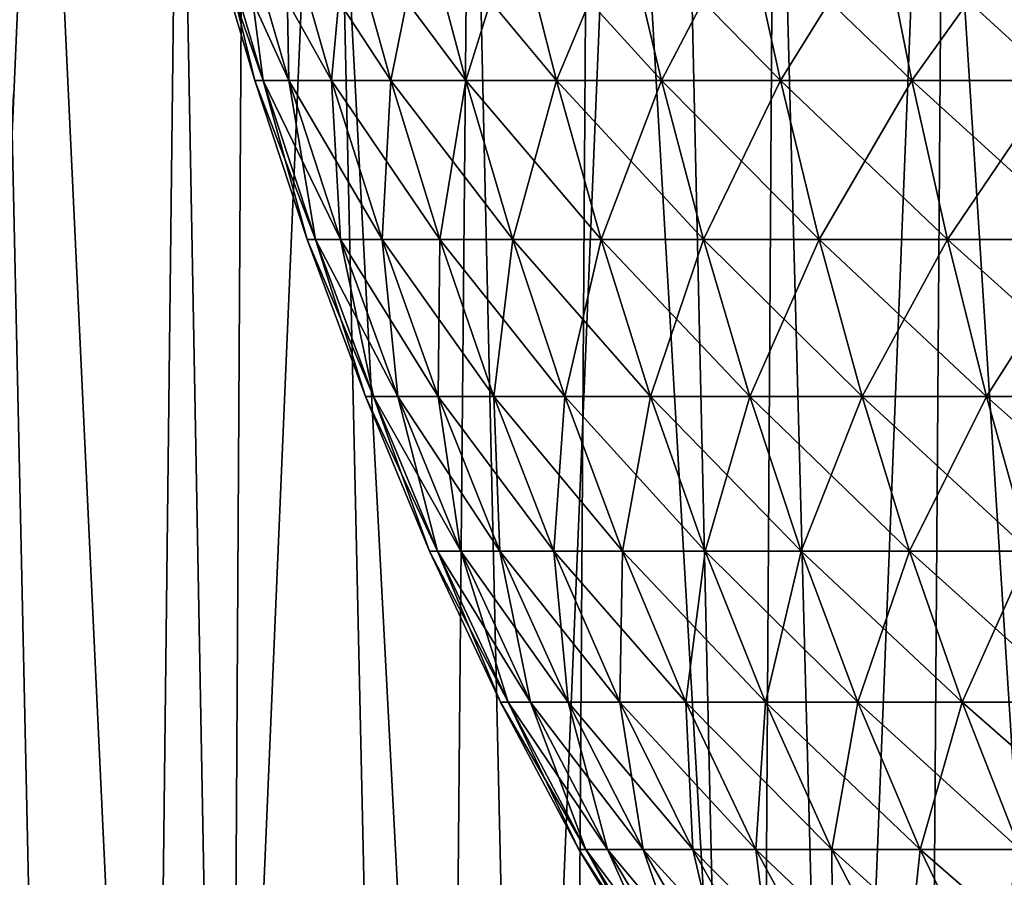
# Model space of a CAD drawing. Header units: millimetres. Extents: x -24 to 50, y -66 to 68.
# Tile 64 of 99: x -11.78 to -6.62, y 44.38 to 48.88. Entities that reach past the tile are written whole.
import ezdxf

# ---------------------------------------------------------------- set-up
doc = ezdxf.new("R2010")
doc.units = ezdxf.units.MM
doc.header["$LTSCALE"] = 65.185185
for name, color, linetype in [('1', 7, 'CONTINUOUS'), ('14', 7, 'CONTINUOUS'), ('2', 7, 'CONTINUOUS'), ('44', 7, 'CONTINUOUS')]:
    doc.layers.add(name, color=color, linetype=linetype)

msp = doc.modelspace()

# ---------------------------------------------------------------- linework, layer by layer
at = {"layer": '1', "color": 253, "linetype": 'Continuous', "true_color": 0xaab4c3}
for points in [[(-12.5796, 5, -21.0239), (-12.25, 68.2, -21.2176), (-10.8735, 5, -21.9549), (-12.5796, 5, -21.0239)], [(-12.25, 68.2, -21.2176), (-10.503, 68.2, -22.1345), (-10.8735, 5, -21.9549), (-12.25, 68.2, -21.2176)], [(-10.8735, 5, -21.9549), (-10.503, 68.2, -22.1345), (-9.0989, 5, -22.7477), (-10.8735, 5, -21.9549)], [(-10.503, 68.2, -22.1345), (-8.6878, 68.2, -22.9079), (-9.0989, 5, -22.7477), (-10.503, 68.2, -22.1345)], [(-9.0989, 5, -22.7477), (-8.6878, 68.2, -22.9079), (-7.2671, 5, -23.3974), (-9.0989, 5, -22.7477)], [(-8.6878, 68.2, -22.9079), (-6.8163, 68.2, -23.5327), (-7.2671, 5, -23.3974), (-8.6878, 68.2, -22.9079)], [(-7.2671, 5, -23.3974), (-6.8163, 68.2, -23.5327), (-5.3895, 5, -23.8999), (-7.2671, 5, -23.3974)], [(-6.8163, 68.2, -23.5327), (-4.9007, 68.2, -24.0049), (-5.3895, 5, -23.8999), (-6.8163, 68.2, -23.5327)]]:
    msp.add_3dface(points, dxfattribs=at)
at = {"layer": '14', "color": 253, "linetype": 'Continuous', "true_color": 0xaab4c3}
for points in [[(-11.1645, 63.4, -17.1931), (-12.5642, 63.4, -16.1985), (-12.2067, 39.2, -16.4695), (-11.1645, 63.4, -17.1931)], [(-11.0833, 39.2, 17.2456), (-12.5535, 39.2, 16.2068), (-12.2233, 63.4, 16.4572), (-11.0833, 39.2, 17.2456)], [(-10.8033, 63.4, 17.4224), (-11.0833, 39.2, 17.2456), (-12.2233, 63.4, 16.4572), (-10.8033, 63.4, 17.4224)], [(-10.7148, 39.2, -17.4769), (-11.1645, 63.4, -17.1931), (-12.2067, 39.2, -16.4695), (-10.7148, 39.2, -17.4769)], [(-9.6866, 63.4, -18.0671), (-11.1645, 63.4, -17.1931), (-10.7148, 39.2, -17.4769), (-9.6866, 63.4, -18.0671)], [(-9.5275, 39.2, 18.1515), (-11.0833, 39.2, 17.2456), (-10.8033, 63.4, 17.4224), (-9.5275, 39.2, 18.1515)], [(-9.3074, 63.4, 18.2653), (-9.5275, 39.2, 18.1515), (-10.8033, 63.4, 17.4224), (-9.3074, 63.4, 18.2653)], [(-9.1402, 39.2, -18.3496), (-9.6866, 63.4, -18.0671), (-10.7148, 39.2, -17.4769), (-9.1402, 39.2, -18.3496)], [(-8.1407, 63.4, -18.8143), (-9.6866, 63.4, -18.0671), (-9.1402, 39.2, -18.3496), (-8.1407, 63.4, -18.8143)], [(-7.8984, 39.2, 18.9173), (-9.5275, 39.2, 18.1515), (-9.3074, 63.4, 18.2653), (-7.8984, 39.2, 18.9173)], [(-7.7462, 63.4, 18.9801), (-7.8984, 39.2, 18.9173), (-9.3074, 63.4, 18.2653), (-7.7462, 63.4, 18.9801)], [(-7.4951, 39.2, -19.0807), (-8.1407, 63.4, -18.8143), (-9.1402, 39.2, -18.3496), (-7.4951, 39.2, -19.0807)], [(-6.5377, 63.4, -19.4296), (-8.1407, 63.4, -18.8143), (-7.4951, 39.2, -19.0807), (-6.5377, 63.4, -19.4296)], [(-6.2083, 39.2, 19.5373), (-7.8984, 39.2, 18.9173), (-7.7462, 63.4, 18.9801), (-6.2083, 39.2, 19.5373)], [(-6.1307, 63.4, 19.5618), (-6.2083, 39.2, 19.5373), (-7.7462, 63.4, 18.9801), (-6.1307, 63.4, 19.5618)], [(-5.7923, 39.2, -19.6647), (-6.5377, 63.4, -19.4296), (-7.4951, 39.2, -19.0807), (-5.7923, 39.2, -19.6647)]]:
    msp.add_3dface(points, dxfattribs=at)
at = {"layer": '2', "color": 253, "linetype": 'Continuous', "true_color": 0xaab4c3}
for points in [[(-12.5796, 5, 21.0239), (-10.8735, 5, 21.9549), (-12.25, 68.2, 21.2176), (-12.5796, 5, 21.0239)], [(-12.25, 68.2, 21.2176), (-10.8735, 5, 21.9549), (-10.503, 68.2, 22.1345), (-12.25, 68.2, 21.2176)], [(-10.8735, 5, 21.9549), (-9.0989, 5, 22.7477), (-10.503, 68.2, 22.1345), (-10.8735, 5, 21.9549)], [(-10.503, 68.2, 22.1345), (-9.0989, 5, 22.7477), (-8.6878, 68.2, 22.9079), (-10.503, 68.2, 22.1345)], [(-9.0989, 5, 22.7477), (-7.2671, 5, 23.3974), (-8.6878, 68.2, 22.9079), (-9.0989, 5, 22.7477)], [(-8.6878, 68.2, 22.9079), (-7.2671, 5, 23.3974), (-6.8163, 68.2, 23.5327), (-8.6878, 68.2, 22.9079)], [(-7.2671, 5, 23.3974), (-5.3895, 5, 23.8999), (-6.8163, 68.2, 23.5327), (-7.2671, 5, 23.3974)], [(-6.8163, 68.2, 23.5327), (-5.3895, 5, 23.8999), (-4.9007, 68.2, 24.0049), (-6.8163, 68.2, 23.5327)]]:
    msp.add_3dface(points, dxfattribs=at)
at = {"layer": '44', "linetype": 'Continuous'}
for points in [[(-10.5451, 48.5571), (-10.5001, 48.5571, 0.973), (-10.7942, 49.3958), (-10.5451, 48.5571)], [(-10.7481, 49.3958, -0.996), (-10.5451, 48.5571), (-10.7942, 49.3958), (-10.7481, 49.3958, -0.996)], [(-10.7942, 49.3958), (-10.5001, 48.5571, 0.973), (-10.7481, 49.3958, 0.996), (-10.7942, 49.3958)], [(-10.5001, 48.5571, -0.973), (-10.5451, 48.5571), (-10.7481, 49.3958, -0.996), (-10.5001, 48.5571, -0.973)], [(-10.6104, 49.3958, -1.9834), (-10.5001, 48.5571, -0.973), (-10.7481, 49.3958, -0.996), (-10.6104, 49.3958, -1.9834)], [(-10.5001, 48.5571, 0.973), (-10.3656, 48.5571, 1.9377), (-10.7481, 49.3958, 0.996), (-10.5001, 48.5571, 0.973)], [(-10.7481, 49.3958, 0.996), (-10.3656, 48.5571, 1.9377), (-10.6104, 49.3958, 1.9834), (-10.7481, 49.3958, 0.996)], [(-10.3656, 48.5571, -1.9377), (-10.5001, 48.5571, -0.973), (-10.6104, 49.3958, -1.9834), (-10.3656, 48.5571, -1.9377)], [(-10.3821, 49.3958, -2.954), (-10.3656, 48.5571, -1.9377), (-10.6104, 49.3958, -1.9834), (-10.3821, 49.3958, -2.954)], [(-10.3656, 48.5571, 1.9377), (-10.1426, 48.5571, 2.8858), (-10.6104, 49.3958, 1.9834), (-10.3656, 48.5571, 1.9377)], [(-10.6104, 49.3958, 1.9834), (-10.1426, 48.5571, 2.8858), (-10.3821, 49.3958, 2.954), (-10.6104, 49.3958, 1.9834)], [(-10.1426, 48.5571, -2.8858), (-10.3656, 48.5571, -1.9377), (-10.3821, 49.3958, -2.954), (-10.1426, 48.5571, -2.8858)], [(-10.0653, 49.3958, -3.8993), (-10.1426, 48.5571, -2.8858), (-10.3821, 49.3958, -2.954), (-10.0653, 49.3958, -3.8993)], [(-10.1426, 48.5571, 2.8858), (-9.833, 48.5571, 3.8093), (-10.3821, 49.3958, 2.954), (-10.1426, 48.5571, 2.8858)], [(-10.3821, 49.3958, 2.954), (-9.833, 48.5571, 3.8093), (-10.0653, 49.3958, 3.8993), (-10.3821, 49.3958, 2.954)], [(-9.833, 48.5571, -3.8093), (-10.1426, 48.5571, -2.8858), (-10.0653, 49.3958, -3.8993), (-9.833, 48.5571, -3.8093)], [(-9.6625, 49.3958, -4.8114), (-9.833, 48.5571, -3.8093), (-10.0653, 49.3958, -3.8993), (-9.6625, 49.3958, -4.8114)], [(-9.833, 48.5571, 3.8093), (-9.4396, 48.5571, 4.7004), (-10.0653, 49.3958, 3.8993), (-9.833, 48.5571, 3.8093)], [(-10.0653, 49.3958, 3.8993), (-9.4396, 48.5571, 4.7004), (-9.6625, 49.3958, 4.8114), (-10.0653, 49.3958, 3.8993)], [(-9.4396, 48.5571, -4.7004), (-9.833, 48.5571, -3.8093), (-9.6625, 49.3958, -4.8114), (-9.4396, 48.5571, -4.7004)], [(-9.1774, 49.3958, -5.6824), (-9.4396, 48.5571, -4.7004), (-9.6625, 49.3958, -4.8114), (-9.1774, 49.3958, -5.6824)], [(-9.4396, 48.5571, 4.7004), (-8.9656, 48.5571, 5.5513), (-9.6625, 49.3958, 4.8114), (-9.4396, 48.5571, 4.7004)], [(-9.6625, 49.3958, 4.8114), (-8.9656, 48.5571, 5.5513), (-9.1774, 49.3958, 5.6824), (-9.6625, 49.3958, 4.8114)], [(-8.9656, 48.5571, -5.5513), (-9.4396, 48.5571, -4.7004), (-9.1774, 49.3958, -5.6824), (-8.9656, 48.5571, -5.5513)], [(-8.6139, 49.3958, -6.5049), (-8.9656, 48.5571, -5.5513), (-9.1774, 49.3958, -5.6824), (-8.6139, 49.3958, -6.5049)], [(-8.9656, 48.5571, 5.5513), (-8.4152, 48.5571, 6.3548), (-9.1774, 49.3958, 5.6824), (-8.9656, 48.5571, 5.5513)], [(-9.1774, 49.3958, 5.6824), (-8.4152, 48.5571, 6.3548), (-8.6139, 49.3958, 6.5049), (-9.1774, 49.3958, 5.6824)], [(-8.4152, 48.5571, -6.3548), (-8.9656, 48.5571, -5.5513), (-8.6139, 49.3958, -6.5049), (-8.4152, 48.5571, -6.3548)], [(-7.977, 49.3958, -7.272), (-8.4152, 48.5571, -6.3548), (-8.6139, 49.3958, -6.5049), (-7.977, 49.3958, -7.272)], [(-8.4152, 48.5571, 6.3548), (-7.7929, 48.5571, 7.1042), (-8.6139, 49.3958, 6.5049), (-8.4152, 48.5571, 6.3548)], [(-8.6139, 49.3958, 6.5049), (-7.7929, 48.5571, 7.1042), (-7.977, 49.3958, 7.272), (-8.6139, 49.3958, 6.5049)], [(-7.7929, 48.5571, -7.1042), (-8.4152, 48.5571, -6.3548), (-7.977, 49.3958, -7.272), (-7.7929, 48.5571, -7.1042)], [(-7.272, 49.3958, -7.977), (-7.7929, 48.5571, -7.1042), (-7.977, 49.3958, -7.272), (-7.272, 49.3958, -7.977)], [(-7.7929, 48.5571, 7.1042), (-7.1042, 48.5571, 7.7929), (-7.977, 49.3958, 7.272), (-7.7929, 48.5571, 7.1042)], [(-7.977, 49.3958, 7.272), (-7.1042, 48.5571, 7.7929), (-7.272, 49.3958, 7.977), (-7.977, 49.3958, 7.272)], [(-7.1042, 48.5571, -7.7929), (-7.7929, 48.5571, -7.1042), (-7.272, 49.3958, -7.977), (-7.1042, 48.5571, -7.7929)], [(-6.5049, 49.3958, -8.6139), (-7.1042, 48.5571, -7.7929), (-7.272, 49.3958, -7.977), (-6.5049, 49.3958, -8.6139)], [(-7.1042, 48.5571, 7.7929), (-6.3548, 48.5571, 8.4152), (-7.272, 49.3958, 7.977), (-7.1042, 48.5571, 7.7929)], [(-7.272, 49.3958, 7.977), (-6.3548, 48.5571, 8.4152), (-6.5049, 49.3958, 8.6139), (-7.272, 49.3958, 7.977)], [(-6.3548, 48.5571, -8.4152), (-7.1042, 48.5571, -7.7929), (-6.5049, 49.3958, -8.6139), (-6.3548, 48.5571, -8.4152)], [(-10.2698, 47.7246), (-10.226, 47.7246, 0.9476), (-10.5451, 48.5571), (-10.2698, 47.7246)], [(-10.5001, 48.5571, -0.973), (-10.2698, 47.7246), (-10.5451, 48.5571), (-10.5001, 48.5571, -0.973)], [(-10.5451, 48.5571), (-10.226, 47.7246, 0.9476), (-10.5001, 48.5571, 0.973), (-10.5451, 48.5571)], [(-10.226, 47.7246, -0.9476), (-10.2698, 47.7246), (-10.5001, 48.5571, -0.973), (-10.226, 47.7246, -0.9476)], [(-10.3656, 48.5571, -1.9377), (-10.226, 47.7246, -0.9476), (-10.5001, 48.5571, -0.973), (-10.3656, 48.5571, -1.9377)], [(-10.226, 47.7246, 0.9476), (-10.095, 47.7246, 1.8871), (-10.5001, 48.5571, 0.973), (-10.226, 47.7246, 0.9476)], [(-10.5001, 48.5571, 0.973), (-10.095, 47.7246, 1.8871), (-10.3656, 48.5571, 1.9377), (-10.5001, 48.5571, 0.973)], [(-10.095, 47.7246, -1.8871), (-10.226, 47.7246, -0.9476), (-10.3656, 48.5571, -1.9377), (-10.095, 47.7246, -1.8871)], [(-10.1426, 48.5571, -2.8858), (-10.095, 47.7246, -1.8871), (-10.3656, 48.5571, -1.9377), (-10.1426, 48.5571, -2.8858)], [(-10.095, 47.7246, 1.8871), (-9.8778, 47.7246, 2.8105), (-10.3656, 48.5571, 1.9377), (-10.095, 47.7246, 1.8871)], [(-10.3656, 48.5571, 1.9377), (-9.8778, 47.7246, 2.8105), (-10.1426, 48.5571, 2.8858), (-10.3656, 48.5571, 1.9377)], [(-9.8778, 47.7246, -2.8105), (-10.095, 47.7246, -1.8871), (-10.1426, 48.5571, -2.8858), (-9.8778, 47.7246, -2.8105)], [(-9.833, 48.5571, -3.8093), (-9.8778, 47.7246, -2.8105), (-10.1426, 48.5571, -2.8858), (-9.833, 48.5571, -3.8093)], [(-9.8778, 47.7246, 2.8105), (-9.5763, 47.7246, 3.7099), (-10.1426, 48.5571, 2.8858), (-9.8778, 47.7246, 2.8105)], [(-10.1426, 48.5571, 2.8858), (-9.5763, 47.7246, 3.7099), (-9.833, 48.5571, 3.8093), (-10.1426, 48.5571, 2.8858)], [(-9.5763, 47.7246, -3.7099), (-9.8778, 47.7246, -2.8105), (-9.833, 48.5571, -3.8093), (-9.5763, 47.7246, -3.7099)], [(-9.4396, 48.5571, -4.7004), (-9.5763, 47.7246, -3.7099), (-9.833, 48.5571, -3.8093), (-9.4396, 48.5571, -4.7004)], [(-9.5763, 47.7246, 3.7099), (-9.1932, 47.7246, 4.5777), (-9.833, 48.5571, 3.8093), (-9.5763, 47.7246, 3.7099)], [(-9.833, 48.5571, 3.8093), (-9.1932, 47.7246, 4.5777), (-9.4396, 48.5571, 4.7004), (-9.833, 48.5571, 3.8093)], [(-9.1932, 47.7246, -4.5777), (-9.5763, 47.7246, -3.7099), (-9.4396, 48.5571, -4.7004), (-9.1932, 47.7246, -4.5777)], [(-8.9656, 48.5571, -5.5513), (-9.1932, 47.7246, -4.5777), (-9.4396, 48.5571, -4.7004), (-8.9656, 48.5571, -5.5513)], [(-9.1932, 47.7246, 4.5777), (-8.7316, 47.7246, 5.4064), (-9.4396, 48.5571, 4.7004), (-9.1932, 47.7246, 4.5777)], [(-9.4396, 48.5571, 4.7004), (-8.7316, 47.7246, 5.4064), (-8.9656, 48.5571, 5.5513), (-9.4396, 48.5571, 4.7004)], [(-8.7316, 47.7246, -5.4064), (-9.1932, 47.7246, -4.5777), (-8.9656, 48.5571, -5.5513), (-8.7316, 47.7246, -5.4064)], [(-8.4152, 48.5571, -6.3548), (-8.7316, 47.7246, -5.4064), (-8.9656, 48.5571, -5.5513), (-8.4152, 48.5571, -6.3548)], [(-8.7316, 47.7246, 5.4064), (-8.1955, 47.7246, 6.189), (-8.9656, 48.5571, 5.5513), (-8.7316, 47.7246, 5.4064)], [(-8.9656, 48.5571, 5.5513), (-8.1955, 47.7246, 6.189), (-8.4152, 48.5571, 6.3548), (-8.9656, 48.5571, 5.5513)], [(-8.1955, 47.7246, -6.189), (-8.7316, 47.7246, -5.4064), (-8.4152, 48.5571, -6.3548), (-8.1955, 47.7246, -6.189)], [(-7.7929, 48.5571, -7.1042), (-8.1955, 47.7246, -6.189), (-8.4152, 48.5571, -6.3548), (-7.7929, 48.5571, -7.1042)], [(-8.1955, 47.7246, 6.189), (-7.5895, 47.7246, 6.9187), (-8.4152, 48.5571, 6.3548), (-8.1955, 47.7246, 6.189)], [(-8.4152, 48.5571, 6.3548), (-7.5895, 47.7246, 6.9187), (-7.7929, 48.5571, 7.1042), (-8.4152, 48.5571, 6.3548)], [(-7.5895, 47.7246, -6.9187), (-8.1955, 47.7246, -6.189), (-7.7929, 48.5571, -7.1042), (-7.5895, 47.7246, -6.9187)], [(-7.1042, 48.5571, -7.7929), (-7.5895, 47.7246, -6.9187), (-7.7929, 48.5571, -7.1042), (-7.1042, 48.5571, -7.7929)], [(-7.5895, 47.7246, 6.9187), (-6.9187, 47.7246, 7.5895), (-7.7929, 48.5571, 7.1042), (-7.5895, 47.7246, 6.9187)], [(-7.7929, 48.5571, 7.1042), (-6.9187, 47.7246, 7.5895), (-7.1042, 48.5571, 7.7929), (-7.7929, 48.5571, 7.1042)], [(-6.9187, 47.7246, -7.5895), (-7.5895, 47.7246, -6.9187), (-7.1042, 48.5571, -7.7929), (-6.9187, 47.7246, -7.5895)], [(-6.3548, 48.5571, -8.4152), (-6.9187, 47.7246, -7.5895), (-7.1042, 48.5571, -7.7929), (-6.3548, 48.5571, -8.4152)], [(-6.9187, 47.7246, 7.5895), (-6.189, 47.7246, 8.1955), (-7.1042, 48.5571, 7.7929), (-6.9187, 47.7246, 7.5895)], [(-7.1042, 48.5571, 7.7929), (-6.189, 47.7246, 8.1955), (-6.3548, 48.5571, 8.4152), (-7.1042, 48.5571, 7.7929)], [(-6.189, 47.7246, -8.1955), (-6.9187, 47.7246, -7.5895), (-6.3548, 48.5571, -8.4152), (-6.189, 47.7246, -8.1955)], [(-9.9656, 46.9017), (-9.9231, 46.9017, 0.9195), (-10.2698, 47.7246), (-9.9656, 46.9017)], [(-10.226, 47.7246, -0.9476), (-9.9656, 46.9017), (-10.2698, 47.7246), (-10.226, 47.7246, -0.9476)], [(-10.2698, 47.7246), (-9.9231, 46.9017, 0.9195), (-10.226, 47.7246, 0.9476), (-10.2698, 47.7246)], [(-9.9231, 46.9017, -0.9195), (-9.9656, 46.9017), (-10.226, 47.7246, -0.9476), (-9.9231, 46.9017, -0.9195)], [(-10.095, 47.7246, -1.8871), (-9.9231, 46.9017, -0.9195), (-10.226, 47.7246, -0.9476), (-10.095, 47.7246, -1.8871)], [(-9.9231, 46.9017, 0.9195), (-9.7959, 46.9017, 1.8312), (-10.226, 47.7246, 0.9476), (-9.9231, 46.9017, 0.9195)], [(-10.226, 47.7246, 0.9476), (-9.7959, 46.9017, 1.8312), (-10.095, 47.7246, 1.8871), (-10.226, 47.7246, 0.9476)], [(-9.7959, 46.9017, -1.8312), (-9.9231, 46.9017, -0.9195), (-10.095, 47.7246, -1.8871), (-9.7959, 46.9017, -1.8312)], [(-9.8778, 47.7246, -2.8105), (-9.7959, 46.9017, -1.8312), (-10.095, 47.7246, -1.8871), (-9.8778, 47.7246, -2.8105)], [(-9.7959, 46.9017, 1.8312), (-9.5851, 46.9017, 2.7272), (-10.095, 47.7246, 1.8871), (-9.7959, 46.9017, 1.8312)], [(-10.095, 47.7246, 1.8871), (-9.5851, 46.9017, 2.7272), (-9.8778, 47.7246, 2.8105), (-10.095, 47.7246, 1.8871)], [(-9.5851, 46.9017, -2.7272), (-9.7959, 46.9017, -1.8312), (-9.8778, 47.7246, -2.8105), (-9.5851, 46.9017, -2.7272)], [(-9.5763, 47.7246, -3.7099), (-9.5851, 46.9017, -2.7272), (-9.8778, 47.7246, -2.8105), (-9.5763, 47.7246, -3.7099)], [(-9.5851, 46.9017, 2.7272), (-9.2926, 46.9017, 3.6), (-9.8778, 47.7246, 2.8105), (-9.5851, 46.9017, 2.7272)], [(-9.8778, 47.7246, 2.8105), (-9.2926, 46.9017, 3.6), (-9.5763, 47.7246, 3.7099), (-9.8778, 47.7246, 2.8105)], [(-9.2926, 46.9017, -3.6), (-9.5851, 46.9017, -2.7272), (-9.5763, 47.7246, -3.7099), (-9.2926, 46.9017, -3.6)], [(-9.1932, 47.7246, -4.5777), (-9.2926, 46.9017, -3.6), (-9.5763, 47.7246, -3.7099), (-9.1932, 47.7246, -4.5777)], [(-9.2926, 46.9017, 3.6), (-8.9208, 46.9017, 4.442), (-9.5763, 47.7246, 3.7099), (-9.2926, 46.9017, 3.6)], [(-9.5763, 47.7246, 3.7099), (-8.9208, 46.9017, 4.442), (-9.1932, 47.7246, 4.5777), (-9.5763, 47.7246, 3.7099)], [(-8.9208, 46.9017, -4.442), (-9.2926, 46.9017, -3.6), (-9.1932, 47.7246, -4.5777), (-8.9208, 46.9017, -4.442)], [(-8.7316, 47.7246, -5.4064), (-8.9208, 46.9017, -4.442), (-9.1932, 47.7246, -4.5777), (-8.7316, 47.7246, -5.4064)], [(-8.9208, 46.9017, 4.442), (-8.4729, 46.9017, 5.2462), (-9.1932, 47.7246, 4.5777), (-8.9208, 46.9017, 4.442)], [(-9.1932, 47.7246, 4.5777), (-8.4729, 46.9017, 5.2462), (-8.7316, 47.7246, 5.4064), (-9.1932, 47.7246, 4.5777)], [(-8.4729, 46.9017, -5.2462), (-8.9208, 46.9017, -4.442), (-8.7316, 47.7246, -5.4064), (-8.4729, 46.9017, -5.2462)], [(-8.1955, 47.7246, -6.189), (-8.4729, 46.9017, -5.2462), (-8.7316, 47.7246, -5.4064), (-8.1955, 47.7246, -6.189)], [(-8.4729, 46.9017, 5.2462), (-7.9527, 46.9017, 6.0056), (-8.7316, 47.7246, 5.4064), (-8.4729, 46.9017, 5.2462)], [(-8.7316, 47.7246, 5.4064), (-7.9527, 46.9017, 6.0056), (-8.1955, 47.7246, 6.189), (-8.7316, 47.7246, 5.4064)], [(-7.9527, 46.9017, -6.0056), (-8.4729, 46.9017, -5.2462), (-8.1955, 47.7246, -6.189), (-7.9527, 46.9017, -6.0056)], [(-7.5895, 47.7246, -6.9187), (-7.9527, 46.9017, -6.0056), (-8.1955, 47.7246, -6.189), (-7.5895, 47.7246, -6.9187)], [(-7.9527, 46.9017, 6.0056), (-7.3646, 46.9017, 6.7138), (-8.1955, 47.7246, 6.189), (-7.9527, 46.9017, 6.0056)], [(-8.1955, 47.7246, 6.189), (-7.3646, 46.9017, 6.7138), (-7.5895, 47.7246, 6.9187), (-8.1955, 47.7246, 6.189)], [(-7.3646, 46.9017, -6.7138), (-7.9527, 46.9017, -6.0056), (-7.5895, 47.7246, -6.9187), (-7.3646, 46.9017, -6.7138)], [(-6.9187, 47.7246, -7.5895), (-7.3646, 46.9017, -6.7138), (-7.5895, 47.7246, -6.9187), (-6.9187, 47.7246, -7.5895)], [(-7.3646, 46.9017, 6.7138), (-6.7138, 46.9017, 7.3646), (-7.5895, 47.7246, 6.9187), (-7.3646, 46.9017, 6.7138)], [(-7.5895, 47.7246, 6.9187), (-6.7138, 46.9017, 7.3646), (-6.9187, 47.7246, 7.5895), (-7.5895, 47.7246, 6.9187)], [(-6.7138, 46.9017, -7.3646), (-7.3646, 46.9017, -6.7138), (-6.9187, 47.7246, -7.5895), (-6.7138, 46.9017, -7.3646)], [(-6.189, 47.7246, -8.1955), (-6.7138, 46.9017, -7.3646), (-6.9187, 47.7246, -7.5895), (-6.189, 47.7246, -8.1955)], [(-6.7138, 46.9017, 7.3646), (-6.0056, 46.9017, 7.9527), (-6.9187, 47.7246, 7.5895), (-6.7138, 46.9017, 7.3646)], [(-6.9187, 47.7246, 7.5895), (-6.0056, 46.9017, 7.9527), (-6.189, 47.7246, 8.1955), (-6.9187, 47.7246, 7.5895)], [(-6.0056, 46.9017, -7.9527), (-6.7138, 46.9017, -7.3646), (-6.189, 47.7246, -8.1955), (-6.0056, 46.9017, -7.9527)], [(-9.6293, 46.0926), (-9.5882, 46.0926, 0.8885), (-9.9656, 46.9017), (-9.6293, 46.0926)], [(-9.9231, 46.9017, -0.9195), (-9.6293, 46.0926), (-9.9656, 46.9017), (-9.9231, 46.9017, -0.9195)], [(-9.9656, 46.9017), (-9.5882, 46.0926, 0.8885), (-9.9231, 46.9017, 0.9195), (-9.9656, 46.9017)], [(-9.5882, 46.0926, -0.8885), (-9.6293, 46.0926), (-9.9231, 46.9017, -0.9195), (-9.5882, 46.0926, -0.8885)], [(-9.7959, 46.9017, -1.8312), (-9.5882, 46.0926, -0.8885), (-9.9231, 46.9017, -0.9195), (-9.7959, 46.9017, -1.8312)], [(-9.5882, 46.0926, 0.8885), (-9.4654, 46.0926, 1.7694), (-9.9231, 46.9017, 0.9195), (-9.5882, 46.0926, 0.8885)], [(-9.9231, 46.9017, 0.9195), (-9.4654, 46.0926, 1.7694), (-9.7959, 46.9017, 1.8312), (-9.9231, 46.9017, 0.9195)], [(-9.4654, 46.0926, -1.7694), (-9.5882, 46.0926, -0.8885), (-9.7959, 46.9017, -1.8312), (-9.4654, 46.0926, -1.7694)], [(-9.5851, 46.9017, -2.7272), (-9.4654, 46.0926, -1.7694), (-9.7959, 46.9017, -1.8312), (-9.5851, 46.9017, -2.7272)], [(-9.4654, 46.0926, 1.7694), (-9.2617, 46.0926, 2.6352), (-9.7959, 46.9017, 1.8312), (-9.4654, 46.0926, 1.7694)], [(-9.7959, 46.9017, 1.8312), (-9.2617, 46.0926, 2.6352), (-9.5851, 46.9017, 2.7272), (-9.7959, 46.9017, 1.8312)], [(-9.2617, 46.0926, -2.6352), (-9.4654, 46.0926, -1.7694), (-9.5851, 46.9017, -2.7272), (-9.2617, 46.0926, -2.6352)], [(-9.2926, 46.9017, -3.6), (-9.2617, 46.0926, -2.6352), (-9.5851, 46.9017, -2.7272), (-9.2926, 46.9017, -3.6)], [(-9.2617, 46.0926, 2.6352), (-8.9791, 46.0926, 3.4785), (-9.5851, 46.9017, 2.7272), (-9.2617, 46.0926, 2.6352)], [(-9.5851, 46.9017, 2.7272), (-8.9791, 46.0926, 3.4785), (-9.2926, 46.9017, 3.6), (-9.5851, 46.9017, 2.7272)], [(-8.9791, 46.0926, -3.4785), (-9.2617, 46.0926, -2.6352), (-9.2926, 46.9017, -3.6), (-8.9791, 46.0926, -3.4785)], [(-8.9208, 46.9017, -4.442), (-8.9791, 46.0926, -3.4785), (-9.2926, 46.9017, -3.6), (-8.9208, 46.9017, -4.442)], [(-8.9791, 46.0926, 3.4785), (-8.6198, 46.0926, 4.2922), (-9.2926, 46.9017, 3.6), (-8.9791, 46.0926, 3.4785)], [(-9.2926, 46.9017, 3.6), (-8.6198, 46.0926, 4.2922), (-8.9208, 46.9017, 4.442), (-9.2926, 46.9017, 3.6)], [(-8.6198, 46.0926, -4.2922), (-8.9791, 46.0926, -3.4785), (-8.9208, 46.9017, -4.442), (-8.6198, 46.0926, -4.2922)], [(-8.4729, 46.9017, -5.2462), (-8.6198, 46.0926, -4.2922), (-8.9208, 46.9017, -4.442), (-8.4729, 46.9017, -5.2462)], [(-8.6198, 46.0926, 4.2922), (-8.187, 46.0926, 5.0692), (-8.9208, 46.9017, 4.442), (-8.6198, 46.0926, 4.2922)], [(-8.9208, 46.9017, 4.442), (-8.187, 46.0926, 5.0692), (-8.4729, 46.9017, 5.2462), (-8.9208, 46.9017, 4.442)], [(-8.187, 46.0926, -5.0692), (-8.6198, 46.0926, -4.2922), (-8.4729, 46.9017, -5.2462), (-8.187, 46.0926, -5.0692)], [(-7.9527, 46.9017, -6.0056), (-8.187, 46.0926, -5.0692), (-8.4729, 46.9017, -5.2462), (-7.9527, 46.9017, -6.0056)], [(-8.187, 46.0926, 5.0692), (-7.6844, 46.0926, 5.803), (-8.4729, 46.9017, 5.2462), (-8.187, 46.0926, 5.0692)], [(-8.4729, 46.9017, 5.2462), (-7.6844, 46.0926, 5.803), (-7.9527, 46.9017, 6.0056), (-8.4729, 46.9017, 5.2462)], [(-7.6844, 46.0926, -5.803), (-8.187, 46.0926, -5.0692), (-7.9527, 46.9017, -6.0056), (-7.6844, 46.0926, -5.803)], [(-7.3646, 46.9017, -6.7138), (-7.6844, 46.0926, -5.803), (-7.9527, 46.9017, -6.0056), (-7.3646, 46.9017, -6.7138)], [(-7.6844, 46.0926, 5.803), (-7.1161, 46.0926, 6.4872), (-7.9527, 46.9017, 6.0056), (-7.6844, 46.0926, 5.803)], [(-7.9527, 46.9017, 6.0056), (-7.1161, 46.0926, 6.4872), (-7.3646, 46.9017, 6.7138), (-7.9527, 46.9017, 6.0056)], [(-7.1161, 46.0926, -6.4872), (-7.6844, 46.0926, -5.803), (-7.3646, 46.9017, -6.7138), (-7.1161, 46.0926, -6.4872)], [(-6.7138, 46.9017, -7.3646), (-7.1161, 46.0926, -6.4872), (-7.3646, 46.9017, -6.7138), (-6.7138, 46.9017, -7.3646)], [(-7.1161, 46.0926, 6.4872), (-6.4872, 46.0926, 7.1161), (-7.3646, 46.9017, 6.7138), (-7.1161, 46.0926, 6.4872)], [(-7.3646, 46.9017, 6.7138), (-6.4872, 46.0926, 7.1161), (-6.7138, 46.9017, 7.3646), (-7.3646, 46.9017, 6.7138)], [(-6.4872, 46.0926, -7.1161), (-7.1161, 46.0926, -6.4872), (-6.7138, 46.9017, -7.3646), (-6.4872, 46.0926, -7.1161)], [(-6.0056, 46.9017, -7.9527), (-6.4872, 46.0926, -7.1161), (-6.7138, 46.9017, -7.3646), (-6.0056, 46.9017, -7.9527)], [(-6.4872, 46.0926, 7.1161), (-5.803, 46.0926, 7.6844), (-6.7138, 46.9017, 7.3646), (-6.4872, 46.0926, 7.1161)], [(-6.7138, 46.9017, 7.3646), (-5.803, 46.0926, 7.6844), (-6.0056, 46.9017, 7.9527), (-6.7138, 46.9017, 7.3646)], [(-9.258, 45.301), (-9.2185, 45.301, 0.8542), (-9.6293, 46.0926), (-9.258, 45.301)], [(-9.5882, 46.0926, -0.8885), (-9.258, 45.301), (-9.6293, 46.0926), (-9.5882, 46.0926, -0.8885)], [(-9.6293, 46.0926), (-9.2185, 45.301, 0.8542), (-9.5882, 46.0926, 0.8885), (-9.6293, 46.0926)], [(-9.2185, 45.301, -0.8542), (-9.258, 45.301), (-9.5882, 46.0926, -0.8885), (-9.2185, 45.301, -0.8542)], [(-9.4654, 46.0926, -1.7694), (-9.2185, 45.301, -0.8542), (-9.5882, 46.0926, -0.8885), (-9.4654, 46.0926, -1.7694)], [(-9.2185, 45.301, 0.8542), (-9.1004, 45.301, 1.7012), (-9.5882, 46.0926, 0.8885), (-9.2185, 45.301, 0.8542)], [(-9.5882, 46.0926, 0.8885), (-9.1004, 45.301, 1.7012), (-9.4654, 46.0926, 1.7694), (-9.5882, 46.0926, 0.8885)], [(-9.1004, 45.301, -1.7012), (-9.2185, 45.301, -0.8542), (-9.4654, 46.0926, -1.7694), (-9.1004, 45.301, -1.7012)], [(-9.2617, 46.0926, -2.6352), (-9.1004, 45.301, -1.7012), (-9.4654, 46.0926, -1.7694), (-9.2617, 46.0926, -2.6352)], [(-9.1004, 45.301, 1.7012), (-8.9046, 45.301, 2.5336), (-9.4654, 46.0926, 1.7694), (-9.1004, 45.301, 1.7012)], [(-9.4654, 46.0926, 1.7694), (-8.9046, 45.301, 2.5336), (-9.2617, 46.0926, 2.6352), (-9.4654, 46.0926, 1.7694)], [(-8.9046, 45.301, -2.5336), (-9.1004, 45.301, -1.7012), (-9.2617, 46.0926, -2.6352), (-8.9046, 45.301, -2.5336)], [(-8.9791, 46.0926, -3.4785), (-8.9046, 45.301, -2.5336), (-9.2617, 46.0926, -2.6352), (-8.9791, 46.0926, -3.4785)], [(-8.9046, 45.301, 2.5336), (-8.6328, 45.301, 3.3444), (-9.2617, 46.0926, 2.6352), (-8.9046, 45.301, 2.5336)], [(-9.2617, 46.0926, 2.6352), (-8.6328, 45.301, 3.3444), (-8.9791, 46.0926, 3.4785), (-9.2617, 46.0926, 2.6352)], [(-8.6328, 45.301, -3.3444), (-8.9046, 45.301, -2.5336), (-8.9791, 46.0926, -3.4785), (-8.6328, 45.301, -3.3444)], [(-8.6198, 46.0926, -4.2922), (-8.6328, 45.301, -3.3444), (-8.9791, 46.0926, -3.4785), (-8.6198, 46.0926, -4.2922)], [(-8.6328, 45.301, 3.3444), (-8.2874, 45.301, 4.1266), (-8.9791, 46.0926, 3.4785), (-8.6328, 45.301, 3.3444)], [(-8.9791, 46.0926, 3.4785), (-8.2874, 45.301, 4.1266), (-8.6198, 46.0926, 4.2922), (-8.9791, 46.0926, 3.4785)], [(-8.2874, 45.301, -4.1266), (-8.6328, 45.301, -3.3444), (-8.6198, 46.0926, -4.2922), (-8.2874, 45.301, -4.1266)], [(-8.187, 46.0926, -5.0692), (-8.2874, 45.301, -4.1266), (-8.6198, 46.0926, -4.2922), (-8.187, 46.0926, -5.0692)], [(-8.2874, 45.301, 4.1266), (-7.8713, 45.301, 4.8737), (-8.6198, 46.0926, 4.2922), (-8.2874, 45.301, 4.1266)], [(-8.6198, 46.0926, 4.2922), (-7.8713, 45.301, 4.8737), (-8.187, 46.0926, 5.0692), (-8.6198, 46.0926, 4.2922)], [(-7.8713, 45.301, -4.8737), (-8.2874, 45.301, -4.1266), (-8.187, 46.0926, -5.0692), (-7.8713, 45.301, -4.8737)], [(-7.6844, 46.0926, -5.803), (-7.8713, 45.301, -4.8737), (-8.187, 46.0926, -5.0692), (-7.6844, 46.0926, -5.803)], [(-7.8713, 45.301, 4.8737), (-7.388, 45.301, 5.5792), (-8.187, 46.0926, 5.0692), (-7.8713, 45.301, 4.8737)], [(-8.187, 46.0926, 5.0692), (-7.388, 45.301, 5.5792), (-7.6844, 46.0926, 5.803), (-8.187, 46.0926, 5.0692)], [(-7.388, 45.301, -5.5792), (-7.8713, 45.301, -4.8737), (-7.6844, 46.0926, -5.803), (-7.388, 45.301, -5.5792)], [(-7.1161, 46.0926, -6.4872), (-7.388, 45.301, -5.5792), (-7.6844, 46.0926, -5.803), (-7.1161, 46.0926, -6.4872)], [(-7.388, 45.301, 5.5792), (-6.8417, 45.301, 6.2371), (-7.6844, 46.0926, 5.803), (-7.388, 45.301, 5.5792)], [(-7.6844, 46.0926, 5.803), (-6.8417, 45.301, 6.2371), (-7.1161, 46.0926, 6.4872), (-7.6844, 46.0926, 5.803)], [(-6.8417, 45.301, -6.2371), (-7.388, 45.301, -5.5792), (-7.1161, 46.0926, -6.4872), (-6.8417, 45.301, -6.2371)], [(-6.4872, 46.0926, -7.1161), (-6.8417, 45.301, -6.2371), (-7.1161, 46.0926, -6.4872), (-6.4872, 46.0926, -7.1161)], [(-6.8417, 45.301, 6.2371), (-6.2371, 45.301, 6.8417), (-7.1161, 46.0926, 6.4872), (-6.8417, 45.301, 6.2371)], [(-7.1161, 46.0926, 6.4872), (-6.2371, 45.301, 6.8417), (-6.4872, 46.0926, 7.1161), (-7.1161, 46.0926, 6.4872)], [(-6.2371, 45.301, -6.8417), (-6.8417, 45.301, -6.2371), (-6.4872, 46.0926, -7.1161), (-6.2371, 45.301, -6.8417)], [(-8.8486, 44.5311), (-8.8108, 44.5311, 0.8164), (-9.258, 45.301), (-8.8486, 44.5311)], [(-9.2185, 45.301, -0.8542), (-8.8486, 44.5311), (-9.258, 45.301), (-9.2185, 45.301, -0.8542)], [(-9.258, 45.301), (-8.8108, 44.5311, 0.8164), (-9.2185, 45.301, 0.8542), (-9.258, 45.301)], [(-8.8108, 44.5311, -0.8164), (-8.8486, 44.5311), (-9.2185, 45.301, -0.8542), (-8.8108, 44.5311, -0.8164)], [(-9.1004, 45.301, -1.7012), (-8.8108, 44.5311, -0.8164), (-9.2185, 45.301, -0.8542), (-9.1004, 45.301, -1.7012)], [(-8.8108, 44.5311, 0.8164), (-8.6979, 44.5311, 1.6259), (-9.2185, 45.301, 0.8542), (-8.8108, 44.5311, 0.8164)], [(-9.2185, 45.301, 0.8542), (-8.6979, 44.5311, 1.6259), (-9.1004, 45.301, 1.7012), (-9.2185, 45.301, 0.8542)], [(-8.6979, 44.5311, -1.6259), (-8.8108, 44.5311, -0.8164), (-9.1004, 45.301, -1.7012), (-8.6979, 44.5311, -1.6259)], [(-8.9046, 45.301, -2.5336), (-8.6979, 44.5311, -1.6259), (-9.1004, 45.301, -1.7012), (-8.9046, 45.301, -2.5336)], [(-8.6979, 44.5311, 1.6259), (-8.5108, 44.5311, 2.4215), (-9.1004, 45.301, 1.7012), (-8.6979, 44.5311, 1.6259)], [(-9.1004, 45.301, 1.7012), (-8.5108, 44.5311, 2.4215), (-8.9046, 45.301, 2.5336), (-9.1004, 45.301, 1.7012)], [(-8.5108, 44.5311, -2.4215), (-8.6979, 44.5311, -1.6259), (-8.9046, 45.301, -2.5336), (-8.5108, 44.5311, -2.4215)], [(-8.6328, 45.301, -3.3444), (-8.5108, 44.5311, -2.4215), (-8.9046, 45.301, -2.5336), (-8.6328, 45.301, -3.3444)], [(-8.5108, 44.5311, 2.4215), (-8.251, 44.5311, 3.1965), (-8.9046, 45.301, 2.5336), (-8.5108, 44.5311, 2.4215)], [(-8.9046, 45.301, 2.5336), (-8.251, 44.5311, 3.1965), (-8.6328, 45.301, 3.3444), (-8.9046, 45.301, 2.5336)], [(-8.251, 44.5311, -3.1965), (-8.5108, 44.5311, -2.4215), (-8.6328, 45.301, -3.3444), (-8.251, 44.5311, -3.1965)], [(-8.2874, 45.301, -4.1266), (-8.251, 44.5311, -3.1965), (-8.6328, 45.301, -3.3444), (-8.2874, 45.301, -4.1266)], [(-8.251, 44.5311, 3.1965), (-7.9209, 44.5311, 3.9441), (-8.6328, 45.301, 3.3444), (-8.251, 44.5311, 3.1965)], [(-8.6328, 45.301, 3.3444), (-7.9209, 44.5311, 3.9441), (-8.2874, 45.301, 4.1266), (-8.6328, 45.301, 3.3444)], [(-7.9209, 44.5311, -3.9441), (-8.251, 44.5311, -3.1965), (-8.2874, 45.301, -4.1266), (-7.9209, 44.5311, -3.9441)], [(-7.8713, 45.301, -4.8737), (-7.9209, 44.5311, -3.9441), (-8.2874, 45.301, -4.1266), (-7.8713, 45.301, -4.8737)], [(-7.9209, 44.5311, 3.9441), (-7.5232, 44.5311, 4.6582), (-8.2874, 45.301, 4.1266), (-7.9209, 44.5311, 3.9441)], [(-8.2874, 45.301, 4.1266), (-7.5232, 44.5311, 4.6582), (-7.8713, 45.301, 4.8737), (-8.2874, 45.301, 4.1266)], [(-7.5232, 44.5311, -4.6582), (-7.9209, 44.5311, -3.9441), (-7.8713, 45.301, -4.8737), (-7.5232, 44.5311, -4.6582)], [(-7.388, 45.301, -5.5792), (-7.5232, 44.5311, -4.6582), (-7.8713, 45.301, -4.8737), (-7.388, 45.301, -5.5792)], [(-7.5232, 44.5311, 4.6582), (-7.0613, 44.5311, 5.3325), (-7.8713, 45.301, 4.8737), (-7.5232, 44.5311, 4.6582)], [(-7.8713, 45.301, 4.8737), (-7.0613, 44.5311, 5.3325), (-7.388, 45.301, 5.5792), (-7.8713, 45.301, 4.8737)], [(-7.0613, 44.5311, -5.3325), (-7.5232, 44.5311, -4.6582), (-7.388, 45.301, -5.5792), (-7.0613, 44.5311, -5.3325)], [(-6.8417, 45.301, -6.2371), (-7.0613, 44.5311, -5.3325), (-7.388, 45.301, -5.5792), (-6.8417, 45.301, -6.2371)], [(-7.0613, 44.5311, 5.3325), (-6.5392, 44.5311, 5.9612), (-7.388, 45.301, 5.5792), (-7.0613, 44.5311, 5.3325)], [(-7.388, 45.301, 5.5792), (-6.5392, 44.5311, 5.9612), (-6.8417, 45.301, 6.2371), (-7.388, 45.301, 5.5792)], [(-6.5392, 44.5311, -5.9612), (-7.0613, 44.5311, -5.3325), (-6.8417, 45.301, -6.2371), (-6.5392, 44.5311, -5.9612)], [(-6.2371, 45.301, -6.8417), (-6.5392, 44.5311, -5.9612), (-6.8417, 45.301, -6.2371), (-6.2371, 45.301, -6.8417)], [(-6.5392, 44.5311, 5.9612), (-5.9612, 44.5311, 6.5392), (-6.8417, 45.301, 6.2371), (-6.5392, 44.5311, 5.9612)], [(-6.8417, 45.301, 6.2371), (-5.9612, 44.5311, 6.5392), (-6.2371, 45.301, 6.8417), (-6.8417, 45.301, 6.2371)], [(-8.398, 43.7867), (-8.3622, 43.7867, 0.7749), (-8.8486, 44.5311), (-8.398, 43.7867)], [(-8.8108, 44.5311, -0.8164), (-8.398, 43.7867), (-8.8486, 44.5311), (-8.8108, 44.5311, -0.8164)], [(-8.8486, 44.5311), (-8.3622, 43.7867, 0.7749), (-8.8108, 44.5311, 0.8164), (-8.8486, 44.5311)], [(-8.3622, 43.7867, -0.7749), (-8.398, 43.7867), (-8.8108, 44.5311, -0.8164), (-8.3622, 43.7867, -0.7749)], [(-8.6979, 44.5311, -1.6259), (-8.3622, 43.7867, -0.7749), (-8.8108, 44.5311, -0.8164), (-8.6979, 44.5311, -1.6259)], [(-8.3622, 43.7867, 0.7749), (-8.255, 43.7867, 1.5431), (-8.8108, 44.5311, 0.8164), (-8.3622, 43.7867, 0.7749)], [(-8.8108, 44.5311, 0.8164), (-8.255, 43.7867, 1.5431), (-8.6979, 44.5311, 1.6259), (-8.8108, 44.5311, 0.8164)], [(-8.255, 43.7867, -1.5431), (-8.3622, 43.7867, -0.7749), (-8.6979, 44.5311, -1.6259), (-8.255, 43.7867, -1.5431)], [(-8.5108, 44.5311, -2.4215), (-8.255, 43.7867, -1.5431), (-8.6979, 44.5311, -1.6259), (-8.5108, 44.5311, -2.4215)], [(-8.255, 43.7867, 1.5431), (-8.0774, 43.7867, 2.2982), (-8.6979, 44.5311, 1.6259), (-8.255, 43.7867, 1.5431)], [(-8.6979, 44.5311, 1.6259), (-8.0774, 43.7867, 2.2982), (-8.5108, 44.5311, 2.4215), (-8.6979, 44.5311, 1.6259)], [(-8.0774, 43.7867, -2.2982), (-8.255, 43.7867, -1.5431), (-8.5108, 44.5311, -2.4215), (-8.0774, 43.7867, -2.2982)], [(-8.251, 44.5311, -3.1965), (-8.0774, 43.7867, -2.2982), (-8.5108, 44.5311, -2.4215), (-8.251, 44.5311, -3.1965)], [(-8.0774, 43.7867, 2.2982), (-7.8309, 43.7867, 3.0337), (-8.5108, 44.5311, 2.4215), (-8.0774, 43.7867, 2.2982)], [(-8.5108, 44.5311, 2.4215), (-7.8309, 43.7867, 3.0337), (-8.251, 44.5311, 3.1965), (-8.5108, 44.5311, 2.4215)], [(-7.8309, 43.7867, -3.0337), (-8.0774, 43.7867, -2.2982), (-8.251, 44.5311, -3.1965), (-7.8309, 43.7867, -3.0337)], [(-7.9209, 44.5311, -3.9441), (-7.8309, 43.7867, -3.0337), (-8.251, 44.5311, -3.1965), (-7.9209, 44.5311, -3.9441)], [(-7.8309, 43.7867, 3.0337), (-7.5176, 43.7867, 3.7433), (-8.251, 44.5311, 3.1965), (-7.8309, 43.7867, 3.0337)], [(-8.251, 44.5311, 3.1965), (-7.5176, 43.7867, 3.7433), (-7.9209, 44.5311, 3.9441), (-8.251, 44.5311, 3.1965)], [(-7.5176, 43.7867, -3.7433), (-7.8309, 43.7867, -3.0337), (-7.9209, 44.5311, -3.9441), (-7.5176, 43.7867, -3.7433)], [(-7.5232, 44.5311, -4.6582), (-7.5176, 43.7867, -3.7433), (-7.9209, 44.5311, -3.9441), (-7.5232, 44.5311, -4.6582)], [(-7.5176, 43.7867, 3.7433), (-7.1401, 43.7867, 4.421), (-7.9209, 44.5311, 3.9441), (-7.5176, 43.7867, 3.7433)], [(-7.9209, 44.5311, 3.9441), (-7.1401, 43.7867, 4.421), (-7.5232, 44.5311, 4.6582), (-7.9209, 44.5311, 3.9441)], [(-7.1401, 43.7867, -4.421), (-7.5176, 43.7867, -3.7433), (-7.5232, 44.5311, -4.6582), (-7.1401, 43.7867, -4.421)], [(-7.0613, 44.5311, -5.3325), (-7.1401, 43.7867, -4.421), (-7.5232, 44.5311, -4.6582), (-7.0613, 44.5311, -5.3325)], [(-7.1401, 43.7867, 4.421), (-6.7017, 43.7867, 5.0609), (-7.5232, 44.5311, 4.6582), (-7.1401, 43.7867, 4.421)], [(-7.5232, 44.5311, 4.6582), (-6.7017, 43.7867, 5.0609), (-7.0613, 44.5311, 5.3325), (-7.5232, 44.5311, 4.6582)], [(-6.7017, 43.7867, -5.0609), (-7.1401, 43.7867, -4.421), (-7.0613, 44.5311, -5.3325), (-6.7017, 43.7867, -5.0609)], [(-6.5392, 44.5311, -5.9612), (-6.7017, 43.7867, -5.0609), (-7.0613, 44.5311, -5.3325), (-6.5392, 44.5311, -5.9612)], [(-6.7017, 43.7867, 5.0609), (-6.2062, 43.7867, 5.6577), (-7.0613, 44.5311, 5.3325), (-6.7017, 43.7867, 5.0609)], [(-7.0613, 44.5311, 5.3325), (-6.2062, 43.7867, 5.6577), (-6.5392, 44.5311, 5.9612), (-7.0613, 44.5311, 5.3325)], [(-6.2062, 43.7867, -5.6577), (-6.7017, 43.7867, -5.0609), (-6.5392, 44.5311, -5.9612), (-6.2062, 43.7867, -5.6577)]]:
    msp.add_3dface(points, dxfattribs=at)

doc.saveas('drawing.dxf')
